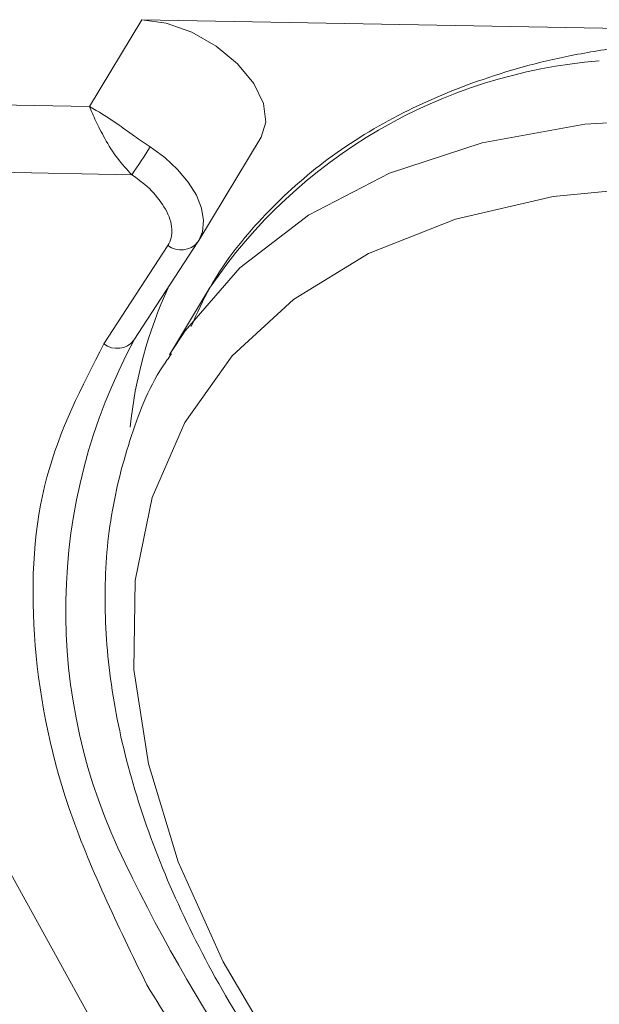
# Model space of a CAD drawing. Header units: millimetres. Extents: x 8853 to 11418, y 45 to 1005.
# Tile 105 of 256: x 9621 to 9632, y 777 to 795. Entities that reach past the tile are written whole.
import ezdxf

# ---------------------------------------------------------------- set-up
doc = ezdxf.new("R2010")
doc.units = ezdxf.units.MM

msp = doc.modelspace()

# ---------------------------------------------------------------- linework, layer by layer
at = {"color": 7, "linetype": 'Continuous', "lineweight": 15}
for p, q in [((9623.393, 794.846), (9622.447, 793.275)), ((9633.707, 794.657), (9623.393, 794.846)), ((9622.447, 793.275), (9594.365, 793.79)), ((9624.428, 790.847), (9625.556, 792.72)), ((9594.342, 792.569), (9623.213, 792.039)), ((9623.253, 789.04), (9624.412, 790.821)), ((9624.412, 790.821), (9624.417, 790.83)), ((9624.428, 790.847), (9624.417, 790.83)), ((9622.709, 788.974), (9623.868, 790.755)), ((9624.623, 789.983), (9623.895, 788.775)), ((9618.189, 784.492), (9626.043, 770.293))]:
    msp.add_line(p, q, dxfattribs=at)
at = {"color": 7, "linetype": 'Continuous', "lineweight": 15, "flags": 128}
for points in [[(9625.556, 792.72), (9625.64, 792.988), (9625.598, 793.327), (9625.423, 793.691), (9625.129, 794.049), (9624.744, 794.368), (9624.299, 794.62), (9623.836, 794.785), (9623.393, 794.846)], [(9623.91, 788.8), (9624.18, 789.212), (9625.173, 790.35), (9626.413, 791.305), (9627.882, 792.064), (9629.56, 792.616), (9631.422, 792.952), (9633.442, 793.069), (9635.59, 792.964), (9637.836, 792.638), (9640.148, 792.098), (9642.492, 791.349), (9644.835, 790.403), (9647.142, 789.274), (9649.382, 787.978), (9651.521, 786.533), (9653.53, 784.961), (9655.378, 783.283), (9657.04, 781.524), (9658.492, 779.709)], [(9623.544, 792.542), (9623.809, 792.348), (9624.043, 792.132), (9624.237, 791.902), (9624.383, 791.666), (9624.477, 791.432), (9624.514, 791.209), (9624.494, 791.006), (9624.428, 790.847)], [(9632.792, 791.834), (9630.85, 791.646), (9629.078, 791.236), (9627.501, 790.611), (9626.145, 789.78), (9625.03, 788.756), (9624.172, 787.554), (9623.584, 786.193), (9623.277, 784.693), (9623.253, 783.077), (9623.513, 781.37), (9624.055, 779.596), (9624.868, 777.784), (9625.942, 775.96), (9627.259, 774.153), (9628.8, 772.389), (9630.542, 770.695), (9632.457, 769.097)]]:
    msp.add_lwpolyline(points, dxfattribs=at)
at = {"color": 7, "linetype": 'Continuous', "lineweight": 15}
for centre, radius, start, end in [((9632.437, 784.693), 9.437, 94.5745, 145.9027), ((9617.096, 796.424), 7.526, 324.3666, 328.9526), ((9624.105, 791.07), 0.395, 233.0484, 320.8984), ((9631.211, 786.631), 8.072, 155.4169, 174.0404), ((9632.284, 784.152), 10.268, 151.5212, 206.5122), ((9622.946, 789.289), 0.395, 233.0484, 320.8984), ((9650.337, 792.663), 30.225, 205.6723, 241.6098)]:
    msp.add_arc(centre, radius, start, end, dxfattribs=at)
for points, knots in [([(9632.136, 794.361), (9631.813, 794.31), (9630.882, 794.163), (9629.452, 793.763), (9627.922, 793.099), (9626.587, 792.243), (9625.482, 791.207), (9624.706, 790.217), (9624.397, 789.529), (9624.289, 789.29)], [0, 0, 0, 0, 0.088552, 0.255806, 0.422607, 0.588104, 0.751759, 0.913543, 1, 1, 1, 1]), ([(9622.447, 793.275), (9622.605, 793.182), (9622.851, 793.038), (9623.238, 792.751), (9623.448, 792.607), (9623.544, 792.542)], [0, 0, 0, 0, 0.498405, 0.772925, 1, 1, 1, 1]), ([(9623.213, 792.039), (9623.125, 792.134), (9622.938, 792.335), (9622.721, 792.691), (9622.55, 793.025), (9622.481, 793.192), (9622.447, 793.275)], [0, 0, 0, 0, 0.234359, 0.498216, 0.748481, 1, 1, 1, 1]), ([(9623.868, 790.755), (9623.891, 790.799), (9623.938, 790.889), (9623.946, 791.053), (9623.915, 791.23), (9623.854, 791.354), (9623.824, 791.417)], [0, 0, 0, 0, 0.249887, 0.499995, 0.749887, 1, 1, 1, 1]), ([(9623.485, 777.368), (9622.959, 778.446), (9621.896, 780.624), (9621.326, 783.745), (9621.494, 786.627), (9622.307, 788.197), (9622.709, 788.974)], [0, 0, 0, 0, 0.247448, 0.5, 0.752552, 1, 1, 1, 1]), ([(9623.93, 788.792), (9623.876, 788.716), (9623.54, 788.244), (9623.151, 787.236), (9622.786, 785.79), (9622.689, 784.234), (9622.834, 782.6), (9623.231, 780.9), (9623.872, 779.156), (9624.751, 777.391), (9625.856, 775.631), (9627.17, 773.897), (9628.675, 772.212), (9630.353, 770.597), (9632.18, 769.071), (9634.135, 767.652), (9636.193, 766.357), (9638.328, 765.204), (9640.514, 764.205), (9642.724, 763.374), (9644.931, 762.721), (9647.108, 762.259), (9648.996, 762.011), (9650.126, 761.968), (9650.578, 761.951)], [0, 0, 0, 0, 0.008906, 0.055402, 0.101891, 0.148673, 0.19594, 0.243692, 0.291801, 0.340107, 0.388486, 0.436852, 0.485177, 0.533459, 0.581703, 0.629921, 0.678125, 0.72633, 0.774547, 0.82279, 0.871074, 0.919413, 0.967818, 1, 1, 1, 1]), ([(9635.298, 765.796), (9634.145, 766.526), (9631.688, 768.082), (9628.41, 770.941), (9625.502, 774.103), (9624.153, 776.287), (9623.485, 777.368)], [0, 0, 0, 0, 0.228915, 0.487687, 0.746459, 1, 1, 1, 1])]:
    msp.add_open_spline(points, degree=3, knots=knots, dxfattribs=at)
msp.add_open_spline([(9623.824, 791.417), (9623.748, 791.531), (9623.598, 791.759), (9623.341, 791.946), (9623.213, 792.039)], degree=3, dxfattribs=at)

doc.saveas('drawing.dxf')
